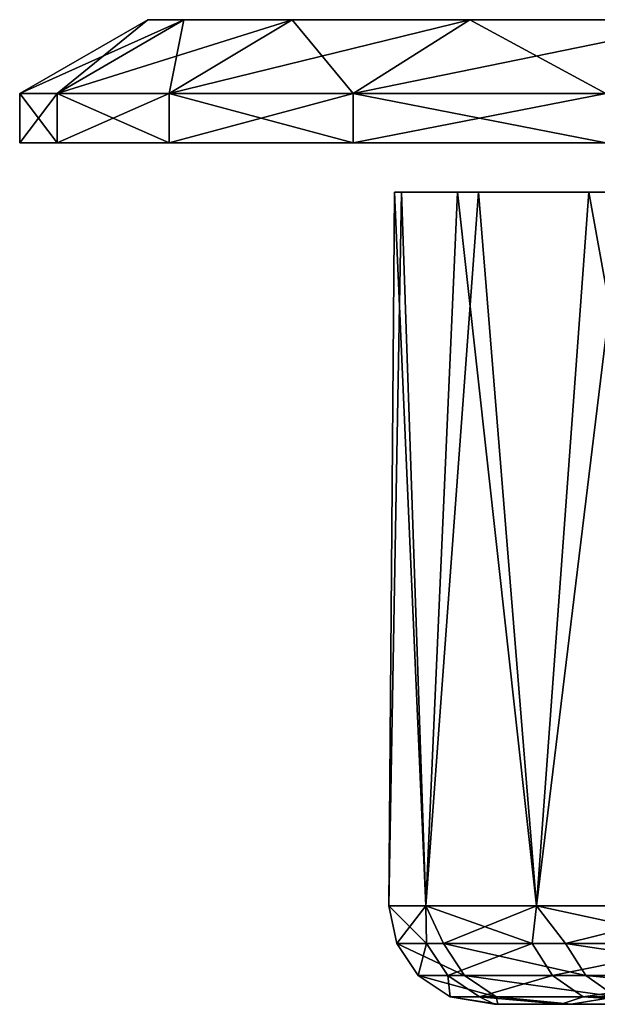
# Model space of a CAD drawing. Header units: millimetres. Extents: x -75 to 75, y -76 to 2.
# Tile 2 of 28: x -75 to -63, y -18 to 2. Entities that reach past the tile are written whole.
import ezdxf

# ---------------------------------------------------------------- set-up
doc = ezdxf.new("R2010")
doc.units = ezdxf.units.MM
doc.header["$LTSCALE"] = 65.185185
for name, color, linetype in [('1', 7, 'CONTINUOUS'), ('15', 7, 'CONTINUOUS'), ('16', 7, 'CONTINUOUS'), ('18', 7, 'CONTINUOUS'), ('2', 7, 'CONTINUOUS'), ('3', 7, 'CONTINUOUS'), ('4', 7, 'CONTINUOUS'), ('7', 7, 'CONTINUOUS'), ('8', 7, 'CONTINUOUS')]:
    doc.layers.add(name, color=color, linetype=linetype)

msp = doc.modelspace()

# ---------------------------------------------------------------- linework, layer by layer
at = {"layer": '1', "color": 7, "linetype": 'Continuous'}
for points in [[(-74.237, 0, -10.674), (-51, 0), (-75, 0), (-74.237, 0, -10.674)], [(-51, 0), (-50.225, 0, 8.856), (-75, 0), (-51, 0)], [(-75, 0), (-50.225, 0, 8.856), (-74.237, 0, 10.674), (-75, 0)], [(-47.924, 0, -17.443), (-50.225, 0, -8.856), (-74.237, 0, -10.674), (-47.924, 0, -17.443)], [(-71.962, 0, -21.13), (-47.924, 0, -17.443), (-74.237, 0, -10.674), (-71.962, 0, -21.13)], [(-50.225, 0, 8.856), (-47.924, 0, 17.443), (-74.237, 0, 10.674), (-50.225, 0, 8.856)], [(-74.237, 0, 10.674), (-47.924, 0, 17.443), (-71.962, 0, 21.13), (-74.237, 0, 10.674)], [(-50.225, 0, -8.856), (-51, 0), (-74.237, 0, -10.674), (-50.225, 0, -8.856)], [(-54.186, 0, 29.665), (-71.962, 0, 21.13), (-53.821, 0, 28.733), (-54.186, 0, 29.665)], [(-54.112, 0, 30.663), (-71.962, 0, 21.13), (-54.186, 0, 29.665), (-54.112, 0, 30.663)], [(-71.962, 0, 21.13), (-53.087, 0, 28.051), (-53.821, 0, 28.733), (-71.962, 0, 21.13)], [(-53.087, 0, 28.051), (-71.962, 0, 21.13), (-52.13, 0, 27.756), (-53.087, 0, 28.051)], [(-68.222, 0, 31.156), (-71.962, 0, 21.13), (-54.112, 0, 30.663), (-68.222, 0, 31.156)], [(-44.167, 0, -25.5), (-47.924, 0, -17.443), (-71.962, 0, -21.13), (-44.167, 0, -25.5)], [(-68.222, 0, -31.156), (-44.167, 0, -25.5), (-71.962, 0, -21.13), (-68.222, 0, -31.156)], [(-47.924, 0, 17.443), (-44.167, 0, 25.5), (-71.962, 0, 21.13), (-47.924, 0, 17.443)], [(-71.962, 0, 21.13), (-44.167, 0, 25.5), (-52.13, 0, 27.756), (-71.962, 0, 21.13)], [(-51.793, 0, 32.244), (-68.222, 0, 31.156), (-52.784, 0, 32.094), (-51.793, 0, 32.244)], [(-53.611, 0, 31.53), (-68.222, 0, 31.156), (-54.112, 0, 30.663), (-53.611, 0, 31.53)], [(-52.784, 0, 32.094), (-68.222, 0, 31.156), (-53.611, 0, 31.53), (-52.784, 0, 32.094)], [(-68.222, 0, 31.156), (-32.782, 0, 39.068), (-63.094, 0, 40.548), (-68.222, 0, 31.156)], [(-39.068, 0, -32.782), (-44.167, 0, -25.5), (-68.222, 0, -31.156), (-39.068, 0, -32.782)], [(-63.094, 0, -40.548), (-39.068, 0, -32.782), (-68.222, 0, -31.156), (-63.094, 0, -40.548)], [(-32.782, 0, 39.068), (-68.222, 0, 31.156), (-51.793, 0, 32.244), (-32.782, 0, 39.068)]]:
    msp.add_3dface(points, dxfattribs=at)
at = {"layer": '15', "color": 2, "linetype": 'Continuous'}
for points in [[(-67.5, -15.5, 0), (-66.746, -15.5, 10.06), (-67.242, -1, 5.894), (-67.5, -15.5, 0)], [(-66.746, -15.5, -10.06), (-67.5, -15.5, 0), (-67.387, -1, -3.91), (-66.746, -15.5, -10.06)], [(-67.387, -1, -3.91), (-67.5, -15.5, 0), (-67.242, -1, 5.894), (-67.387, -1, -3.91)], [(-66.109, -1, -13.632), (-66.746, -15.5, -10.06), (-67.387, -1, -3.91), (-66.109, -1, -13.632)], [(-67.242, -1, 5.894), (-66.746, -15.5, 10.06), (-65.679, -1, 15.574), (-67.242, -1, 5.894)], [(-66.746, -15.5, 10.06), (-64.501, -15.5, 19.896), (-65.679, -1, 15.574), (-66.746, -15.5, 10.06)], [(-64.501, -15.5, -19.896), (-66.746, -15.5, -10.06), (-66.109, -1, -13.632), (-64.501, -15.5, -19.896)], [(-63.437, -1, -23.066), (-64.501, -15.5, -19.896), (-66.109, -1, -13.632), (-63.437, -1, -23.066)], [(-65.679, -1, 15.574), (-64.501, -15.5, 19.896), (-62.73, -1, 24.925), (-65.679, -1, 15.574)], [(-60.815, -15.5, -29.287), (-64.501, -15.5, -19.896), (-63.437, -1, -23.066), (-60.815, -15.5, -29.287)], [(-64.501, -15.5, 19.896), (-60.815, -15.5, 29.287), (-62.73, -1, 24.925), (-64.501, -15.5, 19.896)], [(-59.426, -1, -32.013), (-60.815, -15.5, -29.287), (-63.437, -1, -23.066), (-59.426, -1, -32.013)]]:
    msp.add_3dface(points, dxfattribs=at)
at = {"layer": '16', "color": 2, "linetype": 'Continuous'}
for points in [[(-65.354, -17.5, -4.375), (-64, -17.5, -13.939), (-58.438, -17.5, -15.659), (-65.354, -17.5, -4.375)], [(-65.286, -17.5, 5.284), (-65.354, -17.5, -4.375), (-60.169, -17.5, -6.324), (-65.286, -17.5, 5.284)], [(-60.169, -17.5, -6.324), (-65.354, -17.5, -4.375), (-58.438, -17.5, -15.659), (-60.169, -17.5, -6.324)], [(-60.417, -17.5, 3.166), (-65.286, -17.5, 5.284), (-60.169, -17.5, -6.324), (-60.417, -17.5, 3.166)], [(-63.799, -17.5, 14.829), (-65.286, -17.5, 5.284), (-60.417, -17.5, 3.166), (-63.799, -17.5, 14.829)], [(-58.438, -17.5, -15.659), (-64, -17.5, -13.939), (-55.269, -17.5, -24.608), (-58.438, -17.5, -15.659)], [(-64, -17.5, -13.939), (-61.253, -17.5, -23.201), (-55.269, -17.5, -24.608), (-64, -17.5, -13.939)], [(-59.178, -17.5, 12.579), (-63.799, -17.5, 14.829), (-60.417, -17.5, 3.166), (-59.178, -17.5, 12.579)], [(-60.925, -17.5, 24.051), (-63.799, -17.5, 14.829), (-59.178, -17.5, 12.579), (-60.925, -17.5, 24.051)]]:
    msp.add_3dface(points, dxfattribs=at)
at = {"layer": '18', "color": 2, "linetype": 'Continuous'}
for points in [[(-67.339, -16.264, 1.137), (-67.5, -15.5, 0), (-66.734, -16.264, -9.073), (-67.339, -16.264, 1.137)], [(-66.746, -15.5, 10.06), (-67.5, -15.5, 0), (-67.339, -16.264, 1.137), (-66.746, -15.5, 10.06)], [(-67.5, -15.5, 0), (-66.746, -15.5, -10.06), (-66.734, -16.264, -9.073), (-67.5, -15.5, 0)], [(-66.39, -16.264, 11.321), (-66.746, -15.5, 10.06), (-67.339, -16.264, 1.137), (-66.39, -16.264, 11.321)], [(-66.746, -15.5, -10.06), (-64.501, -15.5, -19.896), (-64.591, -16.264, -19.073), (-66.746, -15.5, -10.06)], [(-66.734, -16.264, -9.073), (-66.746, -15.5, -10.06), (-64.591, -16.264, -19.073), (-66.734, -16.264, -9.073)], [(-64.501, -15.5, 19.896), (-66.746, -15.5, 10.06), (-66.39, -16.264, 11.321), (-64.501, -15.5, 19.896)], [(-63.91, -16.264, 21.244), (-64.501, -15.5, 19.896), (-66.39, -16.264, 11.321), (-63.91, -16.264, 21.244)], [(-64.591, -16.264, -19.073), (-64.501, -15.5, -19.896), (-60.958, -16.264, -28.634), (-64.591, -16.264, -19.073)], [(-64.501, -15.5, -19.896), (-60.815, -15.5, -29.287), (-60.958, -16.264, -28.634), (-64.501, -15.5, -19.896)], [(-60.815, -15.5, 29.287), (-64.501, -15.5, 19.896), (-63.91, -16.264, 21.244), (-60.815, -15.5, 29.287)], [(-59.956, -16.264, 30.677), (-60.815, -15.5, 29.287), (-63.91, -16.264, 21.244), (-59.956, -16.264, 30.677)], [(-66.39, -16.264, 11.321), (-67.339, -16.264, 1.137), (-65.963, -16.914, 11.248), (-66.39, -16.264, 11.321)], [(-67.339, -16.264, 1.137), (-66.734, -16.264, -9.073), (-66.905, -16.914, 1.13), (-67.339, -16.264, 1.137)], [(-65.963, -16.914, 11.248), (-67.339, -16.264, 1.137), (-66.905, -16.914, 1.13), (-65.963, -16.914, 11.248)], [(-66.905, -16.914, 1.13), (-66.734, -16.264, -9.073), (-66.305, -16.914, -9.014), (-66.905, -16.914, 1.13)], [(-66.734, -16.264, -9.073), (-64.591, -16.264, -19.073), (-66.305, -16.914, -9.014), (-66.734, -16.264, -9.073)], [(-63.91, -16.264, 21.244), (-66.39, -16.264, 11.321), (-63.499, -16.914, 21.107), (-63.91, -16.264, 21.244)], [(-63.499, -16.914, 21.107), (-66.39, -16.264, 11.321), (-65.963, -16.914, 11.248), (-63.499, -16.914, 21.107)], [(-66.305, -16.914, -9.014), (-64.591, -16.264, -19.073), (-64.175, -16.914, -18.951), (-66.305, -16.914, -9.014)], [(-64.591, -16.264, -19.073), (-60.958, -16.264, -28.634), (-64.175, -16.914, -18.951), (-64.591, -16.264, -19.073)], [(-64.175, -16.914, -18.951), (-60.958, -16.264, -28.634), (-60.566, -16.914, -28.45), (-64.175, -16.914, -18.951)], [(-59.57, -16.914, 30.479), (-63.91, -16.264, 21.244), (-63.499, -16.914, 21.107), (-59.57, -16.914, 30.479)], [(-59.956, -16.264, 30.677), (-63.91, -16.264, 21.244), (-59.57, -16.914, 30.479), (-59.956, -16.264, 30.677)], [(-66.256, -17.348, 1.119), (-65.322, -17.348, 11.139), (-66.905, -16.914, 1.13), (-66.256, -17.348, 1.119)], [(-66.256, -17.348, 1.119), (-66.905, -16.914, 1.13), (-66.305, -16.914, -9.014), (-66.256, -17.348, 1.119)], [(-65.322, -17.348, 11.139), (-65.963, -16.914, 11.248), (-66.905, -16.914, 1.13), (-65.322, -17.348, 11.139)], [(-65.661, -17.348, -8.927), (-66.256, -17.348, 1.119), (-66.305, -16.914, -9.014), (-65.661, -17.348, -8.927)], [(-65.661, -17.348, -8.927), (-66.305, -16.914, -9.014), (-64.175, -16.914, -18.951), (-65.661, -17.348, -8.927)], [(-65.322, -17.348, 11.139), (-62.882, -17.348, 20.902), (-65.963, -16.914, 11.248), (-65.322, -17.348, 11.139)], [(-62.882, -17.348, 20.902), (-63.499, -16.914, 21.107), (-65.963, -16.914, 11.248), (-62.882, -17.348, 20.902)], [(-63.552, -17.348, -18.767), (-65.661, -17.348, -8.927), (-64.175, -16.914, -18.951), (-63.552, -17.348, -18.767)], [(-63.552, -17.348, -18.767), (-64.175, -16.914, -18.951), (-60.566, -16.914, -28.45), (-63.552, -17.348, -18.767)], [(-59.978, -17.348, -28.174), (-63.552, -17.348, -18.767), (-60.566, -16.914, -28.45), (-59.978, -17.348, -28.174)], [(-58.992, -17.348, 30.184), (-59.57, -16.914, 30.479), (-63.499, -16.914, 21.107), (-58.992, -17.348, 30.184)], [(-62.882, -17.348, 20.902), (-58.992, -17.348, 30.184), (-63.499, -16.914, 21.107), (-62.882, -17.348, 20.902)], [(-65.354, -17.5, -4.375), (-65.286, -17.5, 5.284), (-66.256, -17.348, 1.119), (-65.354, -17.5, -4.375)], [(-65.661, -17.348, -8.927), (-65.354, -17.5, -4.375), (-66.256, -17.348, 1.119), (-65.661, -17.348, -8.927)], [(-66.256, -17.348, 1.119), (-65.286, -17.5, 5.284), (-65.322, -17.348, 11.139), (-66.256, -17.348, 1.119)], [(-64, -17.5, -13.939), (-65.354, -17.5, -4.375), (-65.661, -17.348, -8.927), (-64, -17.5, -13.939)], [(-63.552, -17.348, -18.767), (-64, -17.5, -13.939), (-65.661, -17.348, -8.927), (-63.552, -17.348, -18.767)], [(-65.286, -17.5, 5.284), (-63.799, -17.5, 14.829), (-65.322, -17.348, 11.139), (-65.286, -17.5, 5.284)], [(-65.322, -17.348, 11.139), (-63.799, -17.5, 14.829), (-62.882, -17.348, 20.902), (-65.322, -17.348, 11.139)], [(-61.253, -17.5, -23.201), (-64, -17.5, -13.939), (-63.552, -17.348, -18.767), (-61.253, -17.5, -23.201)], [(-63.799, -17.5, 14.829), (-60.925, -17.5, 24.051), (-62.882, -17.348, 20.902), (-63.799, -17.5, 14.829)], [(-59.978, -17.348, -28.174), (-61.253, -17.5, -23.201), (-63.552, -17.348, -18.767), (-59.978, -17.348, -28.174)]]:
    msp.add_3dface(points, dxfattribs=at)
at = {"layer": '2', "color": 7, "linetype": 'Continuous'}
for points in [[(-74.237, 0, -10.674), (-75, 0), (-74.237, 1, -10.674), (-74.237, 0, -10.674)], [(-74.237, 1, -10.674), (-75, 0), (-75, 1), (-74.237, 1, -10.674)], [(-71.962, 0, -21.13), (-74.237, 0, -10.674), (-71.962, 1, -21.13), (-71.962, 0, -21.13)], [(-71.962, 1, -21.13), (-74.237, 0, -10.674), (-74.237, 1, -10.674), (-71.962, 1, -21.13)], [(-68.222, 0, -31.156), (-71.962, 0, -21.13), (-68.222, 1, -31.156), (-68.222, 0, -31.156)], [(-68.222, 1, -31.156), (-71.962, 0, -21.13), (-71.962, 1, -21.13), (-68.222, 1, -31.156)], [(-63.094, 0, -40.548), (-68.222, 0, -31.156), (-63.094, 1, -40.548), (-63.094, 0, -40.548)], [(-63.094, 1, -40.548), (-68.222, 0, -31.156), (-68.222, 1, -31.156), (-63.094, 1, -40.548)]]:
    msp.add_3dface(points, dxfattribs=at)
at = {"layer": '3', "color": 7, "linetype": 'Continuous'}
for points in [[(-72.4, 2.5), (-50.718, 2.5, -8.943), (-71.663, 2.5, -10.304), (-72.4, 2.5)], [(-71.663, 2.5, 10.304), (-51.5, 2.5), (-72.4, 2.5), (-71.663, 2.5, 10.304)], [(-51.5, 2.5), (-50.718, 2.5, -8.943), (-72.4, 2.5), (-51.5, 2.5)], [(-71.663, 2.5, -10.304), (-48.394, 2.5, -17.614), (-69.467, 2.5, -20.397), (-71.663, 2.5, -10.304)], [(-50.718, 2.5, -8.943), (-48.394, 2.5, -17.614), (-71.663, 2.5, -10.304), (-50.718, 2.5, -8.943)], [(-48.394, 2.5, 17.614), (-50.718, 2.5, 8.943), (-71.663, 2.5, 10.304), (-48.394, 2.5, 17.614)], [(-69.467, 2.5, 20.397), (-48.394, 2.5, 17.614), (-71.663, 2.5, 10.304), (-69.467, 2.5, 20.397)], [(-50.718, 2.5, 8.943), (-51.5, 2.5), (-71.663, 2.5, 10.304), (-50.718, 2.5, 8.943)], [(-69.467, 2.5, -20.397), (-44.6, 2.5, -25.75), (-65.857, 2.5, -30.076), (-69.467, 2.5, -20.397)], [(-48.394, 2.5, -17.614), (-44.6, 2.5, -25.75), (-69.467, 2.5, -20.397), (-48.394, 2.5, -17.614)], [(-44.6, 2.5, 25.75), (-48.394, 2.5, 17.614), (-69.467, 2.5, 20.397), (-44.6, 2.5, 25.75)], [(-69.467, 2.5, 20.397), (-65.857, 2.5, 30.076), (-53.247, 2.5, 26.212), (-69.467, 2.5, 20.397)], [(-44.6, 2.5, 25.75), (-69.467, 2.5, 20.397), (-52.484, 2.5, 26.034), (-44.6, 2.5, 25.75)], [(-52.484, 2.5, 26.034), (-69.467, 2.5, 20.397), (-53.247, 2.5, 26.212), (-52.484, 2.5, 26.034)], [(-65.857, 2.5, 30.076), (-60.907, 2.5, 39.142), (-55.927, 2.5, 30.522), (-65.857, 2.5, 30.076)], [(-65.857, 2.5, -30.076), (-39.451, 2.5, -33.104), (-60.907, 2.5, -39.142), (-65.857, 2.5, -30.076)], [(-44.6, 2.5, -25.75), (-39.451, 2.5, -33.104), (-65.857, 2.5, -30.076), (-44.6, 2.5, -25.75)], [(-54.599, 2.5, 26.993), (-65.857, 2.5, 30.076), (-55.135, 2.5, 27.565), (-54.599, 2.5, 26.993)], [(-65.857, 2.5, 30.076), (-53.962, 2.5, 26.536), (-53.247, 2.5, 26.212), (-65.857, 2.5, 30.076)], [(-53.962, 2.5, 26.536), (-65.857, 2.5, 30.076), (-54.599, 2.5, 26.993), (-53.962, 2.5, 26.536)], [(-55.135, 2.5, 27.565), (-65.857, 2.5, 30.076), (-55.549, 2.5, 28.231), (-55.135, 2.5, 27.565)], [(-55.549, 2.5, 28.231), (-65.857, 2.5, 30.076), (-55.825, 2.5, 28.965), (-55.549, 2.5, 28.231)], [(-55.825, 2.5, 28.965), (-65.857, 2.5, 30.076), (-55.953, 2.5, 29.738), (-55.825, 2.5, 28.965)], [(-55.953, 2.5, 29.738), (-65.857, 2.5, 30.076), (-55.927, 2.5, 30.522), (-55.953, 2.5, 29.738)]]:
    msp.add_3dface(points, dxfattribs=at)
at = {"layer": '4', "color": 7, "linetype": 'Continuous'}
for points in [[(-75, 0), (-74.237, 0, 10.674), (-75, 1), (-75, 0)], [(-75, 1), (-74.237, 0, 10.674), (-74.237, 1, 10.674), (-75, 1)], [(-74.237, 0, 10.674), (-71.962, 0, 21.13), (-74.237, 1, 10.674), (-74.237, 0, 10.674)], [(-74.237, 1, 10.674), (-71.962, 0, 21.13), (-71.962, 1, 21.13), (-74.237, 1, 10.674)], [(-71.962, 0, 21.13), (-68.222, 0, 31.156), (-71.962, 1, 21.13), (-71.962, 0, 21.13)], [(-71.962, 1, 21.13), (-68.222, 0, 31.156), (-68.222, 1, 31.156), (-71.962, 1, 21.13)], [(-68.222, 0, 31.156), (-63.094, 0, 40.548), (-68.222, 1, 31.156), (-68.222, 0, 31.156)], [(-68.222, 1, 31.156), (-63.094, 0, 40.548), (-63.094, 1, 40.548), (-68.222, 1, 31.156)]]:
    msp.add_3dface(points, dxfattribs=at)
at = {"layer": '7', "color": 7, "linetype": 'Continuous'}
for points in [[(-72.4, 2.5), (-75, 1), (-74.237, 1, 10.674), (-72.4, 2.5)], [(-71.663, 2.5, 10.304), (-74.237, 1, 10.674), (-71.962, 1, 21.13), (-71.663, 2.5, 10.304)], [(-71.663, 2.5, 10.304), (-72.4, 2.5), (-74.237, 1, 10.674), (-71.663, 2.5, 10.304)], [(-69.467, 2.5, 20.397), (-71.962, 1, 21.13), (-68.222, 1, 31.156), (-69.467, 2.5, 20.397)], [(-69.467, 2.5, 20.397), (-71.663, 2.5, 10.304), (-71.962, 1, 21.13), (-69.467, 2.5, 20.397)], [(-65.857, 2.5, 30.076), (-69.467, 2.5, 20.397), (-68.222, 1, 31.156), (-65.857, 2.5, 30.076)], [(-65.857, 2.5, 30.076), (-68.222, 1, 31.156), (-63.094, 1, 40.548), (-65.857, 2.5, 30.076)], [(-60.907, 2.5, 39.142), (-65.857, 2.5, 30.076), (-63.094, 1, 40.548), (-60.907, 2.5, 39.142)]]:
    msp.add_3dface(points, dxfattribs=at)
at = {"layer": '8', "color": 7, "linetype": 'Continuous'}
for points in [[(-74.237, 1, -10.674), (-75, 1), (-71.663, 2.5, -10.304), (-74.237, 1, -10.674)], [(-75, 1), (-72.4, 2.5), (-71.663, 2.5, -10.304), (-75, 1)], [(-71.962, 1, -21.13), (-74.237, 1, -10.674), (-69.467, 2.5, -20.397), (-71.962, 1, -21.13)], [(-74.237, 1, -10.674), (-71.663, 2.5, -10.304), (-69.467, 2.5, -20.397), (-74.237, 1, -10.674)], [(-68.222, 1, -31.156), (-71.962, 1, -21.13), (-65.857, 2.5, -30.076), (-68.222, 1, -31.156)], [(-71.962, 1, -21.13), (-69.467, 2.5, -20.397), (-65.857, 2.5, -30.076), (-71.962, 1, -21.13)], [(-63.094, 1, -40.548), (-68.222, 1, -31.156), (-60.907, 2.5, -39.142), (-63.094, 1, -40.548)], [(-68.222, 1, -31.156), (-65.857, 2.5, -30.076), (-60.907, 2.5, -39.142), (-68.222, 1, -31.156)]]:
    msp.add_3dface(points, dxfattribs=at)

doc.saveas('drawing.dxf')
